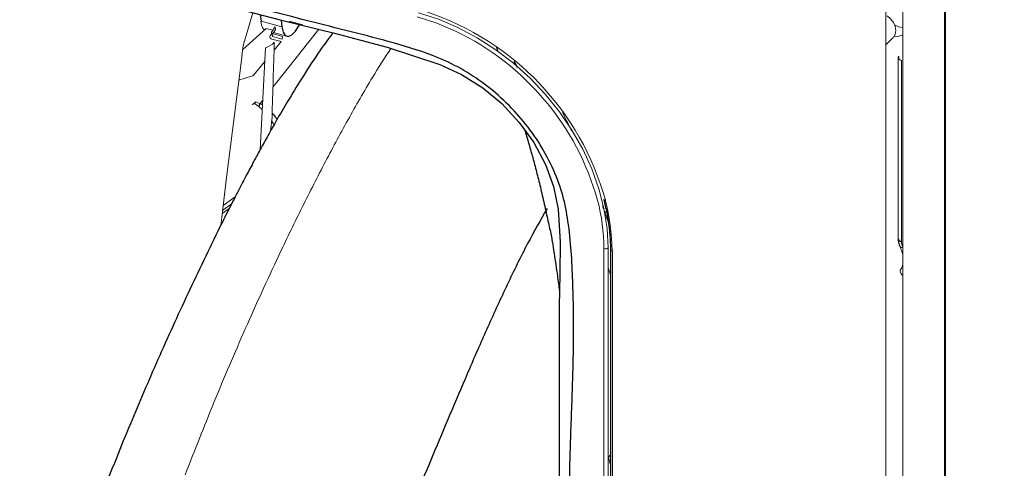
# Paper-space layout '_Trimetric' of a CAD drawing. Header units: millimetres. Extents: x -1485 to 1441, y -378 to 2620.
# Tile 40 of 86: x 639 to 798, y 361 to 434. Entities that reach past the tile are written whole.
import ezdxf

# ---------------------------------------------------------------- set-up
doc = ezdxf.new("R2010")
doc.units = ezdxf.units.MM

psp = doc.layouts.new('_Trimetric')

# ---------------------------------------------------------------- linework, layer by layer
at = {"color": 144, "linetype": 'Continuous', "lineweight": 18}
for p, q in [((788.52, 891.88), (788.52, -252.69)), ((788.43, 58.42), (788.43, 804.15)), ((778.9, 50.97), (778.9, 796.71)), ((781.62, 797.15), (781.62, 51.42)), ((675.57, 430.15), (676.93, 434.75)), ((681.61, 432.46), (678.25, 433.38)), ((682.79, 433.41), (684.99, 432.81)), ((675.32, 428.85), (679.07, 432.21)), ((679.07, 432.21), (680.14, 431.92)), ((680.55, 432.48), (679.93, 431.63)), ((679.93, 431.63), (679.98, 431.17)), ((680.12, 431.36), (680.6, 432.02)), ((680.26, 431.55), (682.42, 430.97)), ((680.6, 432.02), (680.55, 432.48)), ((679.96, 431.32), (679.73, 431.01)), ((679.98, 431.17), (680.07, 431.29)), ((679.99, 430.51), (681.49, 430.11)), ((680.11, 430.92), (680.06, 431.38)), ((680.06, 431.38), (681.7, 430.93)), ((681.68, 430.49), (680.11, 430.92)), ((681.49, 430.11), (680.35, 428.71)), ((681.7, 430.93), (681.68, 430.49)), ((778.9, 429.57), (780.03, 430.68)), ((678.12, 412.71), (678.97, 429.11)), ((678.86, 426.89), (677.1, 424.73)), ((780.88, 427.52), (780.88, 398.34)), ((780.99, 427.76), (780.99, 427.29)), ((781.41, 397.89), (781.41, 427.07)), ((676.73, 424.51), (674.69, 423.91)), ((678.11, 420.15), (678.53, 420.68)), ((677.9, 419.65), (678.46, 419.18)), ((679.76, 415.66), (680.02, 417.93)), ((679.95, 417.33), (680.35, 416.7)), ((672.16, 403.69), (674.1, 405.1)), ((672, 402.39), (673.13, 403.21)), ((673.52, 403.97), (672.06, 402.91)), ((734.17, 401.07), (733.27, 403.62)), ((733.66, 402.5), (733.89, 402.8)), ((733.48, 242.46), (733.48, 396.75)), ((734.16, 396.86), (734.16, 242.57)), ((734.53, 396.63), (734.53, 242.34)), ((734.16, 393.65), (734.53, 392.53)), ((734.22, 363.16), (734.53, 363.53))]:
    psp.add_line(p, q, dxfattribs=at)
at = {"color": 7, "linetype": 'Continuous', "lineweight": 25}
for p, q in [((788.38, 58.3), (788.38, 804.04)), ((678.13, 434.45), (678.25, 433.38)), ((681.5, 433.59), (681.61, 432.46)), ((716.18, 429.18), (716.37, 428.65)), ((719.57, 425.97), (719.05, 426.89)), ((678.49, 419.89), (678.11, 420.15)), ((734.8, 396.4), (734.8, 242.11))]:
    psp.add_line(p, q, dxfattribs=at)
at = {"color": 7, "linetype": 'Continuous', "lineweight": 25, "flags": 128}
for points in [[(673.06, 435.74), (681.57, 433.57), (690.07, 431.48), (698.57, 429.19), (707.04, 426.4), (710.53, 424.82), (713.96, 422.66), (717.04, 420.11), (719.86, 417.09), (722.18, 413.85), (724.07, 410.3), (725.37, 406.75), (726.11, 403.08), (726.44, 397.8), (726.37, 392.61), (726.27, 387.42), (726.27, 371.79), (726.27, 293.45), (726.27, 248.15), (726.27, 248.15), (726.27, 248.15)], [(681.61, 432.46), (681.81, 431.62), (682.16, 431.1), (682.65, 430.94), (683.22, 431.18), (683.81, 431.78), (684.37, 432.68), (684.45, 432.84)]]:
    psp.add_lwpolyline(points, dxfattribs=at)
at = {"color": 144, "linetype": 'Continuous', "lineweight": 18, "flags": 128}
for points in [[(703.64, 434.73), (706.83, 433.7), (709.98, 432.36), (713.07, 430.72), (716.05, 428.8), (718.9, 426.62), (721.58, 424.21), (724.06, 421.58), (726.32, 418.78), (728.33, 415.83), (730.07, 412.76), (731.52, 409.61), (732.66, 406.4), (733.49, 403.19), (733.99, 399.99), (734.16, 396.86)], [(709.6, 431.77), (706.55, 433.07), (703.41, 434.08)], [(779.09, 434.25), (779.66, 433.78), (780.11, 433.18), (780.4, 432.53), (780.5, 431.87), (780.4, 431.26), (780.11, 430.76), (780.03, 430.68)], [(680.17, 422.74), (684.14, 427.75), (687.58, 432.09)], [(679.73, 431.01), (679.69, 430.94), (679.67, 430.86), (679.67, 430.79), (679.7, 430.72), (679.75, 430.65), (679.81, 430.59), (679.9, 430.55), (679.99, 430.51)], [(781.62, 431.18), (780.85, 430.91), (780.22, 430.89)], [(671.78, 400.52), (671.93, 401.82), (672.71, 408.2), (674.3, 420.84), (675.09, 427.13), (675.29, 428.69), (675.29, 428.69), (675.29, 428.69)], [(781.41, 427.07), (781.25, 427.12), (781.11, 427.19), (781, 427.28), (780.93, 427.37), (780.89, 427.47), (780.88, 427.57), (780.92, 427.66), (780.99, 427.76)], [(781.62, 396.97), (781.5, 396.94), (781.39, 396.93), (781.3, 396.93), (781.24, 396.96), (781.22, 396.98)], [(781.62, 392.4), (781.5, 392.51), (781.39, 392.66), (781.3, 392.81), (781.24, 392.96), (781.21, 393.1), (781.22, 393.24), (781.26, 393.36), (781.33, 393.46)]]:
    psp.add_lwpolyline(points, dxfattribs=at)
at = {"color": 144, "linetype": 'Continuous', "lineweight": 18}
for centre, radius, start, end in [((690.84, 392.69), 44.5, 15.5321, 71.4935), ((679.95, 433.28), 1.71, 176.6361, 228.8451), ((691.09, 393.01), 42.95, 15.5736, 64.4723), ((782.06, 435.83), 3.51, 239.9795, 262.7377), ((678.25, 431.83), 2.81, 284.8015, 319.3854), ((676.42, 421.04), 1.14, 290.6076, 326.1708), ((676.33, 420.79), 1.11, 324.7469, 339.5058), ((676.6, 421.04), 1.09, 281.7175, 305.558), ((701.8, 396.58), 31.68, 0.3108, 14.5526), ((701.71, 396.22), 33.08, 0.3136, 14.6892), ((733.71, 397.5), 0.777, 252.8544, 304.6913)]:
    psp.add_arc(centre, radius, start, end, dxfattribs=at)
at = {"color": 7, "linetype": 'Continuous', "lineweight": 25}
for centre, radius, start, end in [((676.91, 420.37), 1.22, 323.834, 349.1925), ((781.46, 398.48), 0.597, 193.5417, 265.4554), ((734.82, 396.7), 0.299, 193.565, 265.4512)]:
    psp.add_arc(centre, radius, start, end, dxfattribs=at)
for points, knots in [([(584.42, 149.66), (583.08, 145.66), (580.47, 137.87), (577.54, 126.13), (575.33, 114.83), (573.8, 104), (572.82, 93.68), (572.28, 83.3), (572.18, 72.95), (572.49, 62.76), (573.1, 53.41), (573.93, 44.92), (574.88, 37.31), (575.87, 30.57), (576.86, 24.71), (577.79, 19.74), (578.61, 15.65), (579.23, 12.7), (579.66, 10.72), (579.99, 9.23), (580.38, 7.56), (580.93, 5.19), (581.69, 2.04), (582.67, -1.85), (583.82, -6.19), (585.1, -10.81), (586.53, -15.73), (588.45, -22.02), (590.99, -29.81), (594.29, -39.23), (598.1, -49.31), (602.73, -60.75), (608.33, -73.54), (615.02, -87.65), (622.56, -102.36), (629.05, -114.12), (634.1, -122.83), (637.38, -128.35), (640.6, -133.63), (643.57, -138.39), (646.1, -142.38), (648.17, -145.57), (649.81, -148.1), (651.29, -150.33), (653.04, -152.95), (655.3, -156.31), (658.16, -160.48), (661.37, -165.08), (664.83, -169.92), (668.4, -174.84), (672.09, -179.8), (678.17, -187.82), (686.85, -198.81), (697.97, -212.09), (709.08, -224.62), (717.7, -233.84), (723.76, -240.07), (726.86, -243.21), (729.13, -245.48), (730.79, -247.12), (732.37, -248.67), (734.37, -250.62), (737.08, -253.23), (740.51, -256.48), (744.67, -260.35), (749.56, -264.79), (757.84, -272.1), (769.26, -281.67), (783.65, -292.78), (797.8, -302.77), (811.66, -311.67), (822.67, -318.02), (830.76, -322.31), (835.99, -324.94), (841.16, -327.4), (846.26, -329.7), (851.31, -331.83), (856.29, -333.8), (861.01, -335.53), (865.03, -336.9), (868.08, -337.88), (870.31, -338.56), (872.59, -339.23), (875.26, -339.97), (878.66, -340.85), (882.64, -341.79), (887.24, -342.74), (893.42, -343.81), (900.88, -344.74), (909.48, -345.24), (917.24, -345.14), (924.18, -344.6), (930.22, -343.76), (935.77, -342.65), (940.71, -341.38), (944.8, -340.09), (948.13, -338.89), (951.13, -337.69), (954.09, -336.39), (957.36, -334.79), (960.86, -332.92), (964.73, -330.62), (969.9, -327.18), (976.02, -322.47), (982.71, -316.38), (988.91, -309.78), (994.67, -302.74), (999.57, -295.92), (1003.66, -289.6), (1006.96, -284.04), (1009.82, -278.86), (1012.27, -274.11), (1014.35, -269.87), (1016.01, -266.29), (1017.31, -263.39), (1018.45, -260.77), (1019.68, -257.88), (1021.14, -254.28), (1022.86, -249.91), (1024.78, -244.73), (1026.84, -238.88), (1028.91, -232.63), (1030.89, -226.23), (1033.38, -217.75), (1036.21, -207.17), (1039.53, -193.31), (1042.7, -178.33), (1045.65, -162.33), (1048.19, -146.63), (1050.36, -131.38), (1052.21, -116.69), (1053.57, -104.47), (1054.57, -94.63), (1055.29, -87.05), (1055.94, -79.77), (1056.52, -72.82), (1057.03, -66.2), (1057.49, -59.94), (1057.9, -54.1), (1058.21, -49.33), (1058.43, -45.76), (1058.58, -43.42), (1058.67, -41.78), (1058.74, -40.64), (1058.81, -39.43), (1058.91, -37.78), (1059.04, -35.34), (1059.21, -32.29), (1059.41, -28.55), (1059.65, -23.67), (1059.94, -17.48), (1060.27, -9.82), (1060.61, -1.11), (1060.92, 8.28), (1061.21, 18.3), (1061.47, 28.86), (1061.69, 40.19), (1061.87, 52.18), (1061.99, 64.6), (1062.06, 77.45), (1062.07, 90.74), (1062.01, 106.54), (1061.84, 124.99), (1061.51, 146.28), (1061.04, 168.5), (1060.41, 191.68), (1059.64, 215.82), (1058.7, 240.91), (1057.6, 266.98), (1056.31, 294.47), (1054.83, 323.41), (1053.14, 353.83), (1051.27, 385.3), (1049.23, 417.79), (1047.01, 451.31), (1044.63, 485.8), (1042.09, 521.26), (1039.4, 557.65), (1036.59, 594.91), (1033.65, 633.01), (1030.62, 671.89), (1027.33, 713.9), (1023.78, 759.04), (1020.02, 807.29), (1016.29, 856.17), (1013.07, 899.58), (1010.4, 937.01), (1008.26, 968.03), (1006.27, 998.27), (1004.43, 1027.71), (1002.75, 1056.17), (1001.25, 1083.64), (999.91, 1110.13), (998.75, 1135.8), (997.76, 1160.8), (996.93, 1185.12), (996.29, 1208.73), (995.83, 1231.46), (995.56, 1253.32), (995.47, 1274.3), (995.58, 1294.4), (995.88, 1314.44), (996.4, 1334.35), (997.18, 1354.04), (998.19, 1372.64), (999.42, 1390.15), (1000.87, 1406.58), (1002.52, 1421.96), (1004.31, 1435.78), (1006.23, 1448.17), (1008.23, 1459.28), (1010.44, 1469.76), (1012.86, 1479.68), (1015.49, 1489.09), (1018.34, 1498.06), (1021.41, 1506.63), (1024.54, 1514.39), (1027.71, 1521.51), (1030.77, 1527.89), (1032.92, 1531.91), (1033.95, 1533.83)], [0, 0, 0, 0, 0.004524, 0.008816, 0.012888, 0.016751, 0.02041, 0.023868, 0.027757, 0.031358, 0.03467, 0.037688, 0.040409, 0.042826, 0.044937, 0.046735, 0.048219, 0.049383, 0.049948, 0.050387, 0.051014, 0.051781, 0.052981, 0.054469, 0.056069, 0.057781, 0.059606, 0.061546, 0.064828, 0.068401, 0.07227, 0.076417, 0.08171, 0.087347, 0.093327, 0.09965, 0.101955, 0.104303, 0.106644, 0.108702, 0.11043, 0.111805, 0.112861, 0.113723, 0.114735, 0.116301, 0.118152, 0.120259, 0.122438, 0.124654, 0.126907, 0.129195, 0.135666, 0.142236, 0.148141, 0.153982, 0.15603, 0.157634, 0.1588, 0.159531, 0.160192, 0.16121, 0.162584, 0.164309, 0.16638, 0.16879, 0.171524, 0.178435, 0.185016, 0.191265, 0.197183, 0.202776, 0.204912, 0.206999, 0.209038, 0.21103, 0.212976, 0.214877, 0.216733, 0.218324, 0.219384, 0.220134, 0.220801, 0.221901, 0.223078, 0.224524, 0.226233, 0.228062, 0.231155, 0.234189, 0.237177, 0.239396, 0.241602, 0.243695, 0.245481, 0.247112, 0.248347, 0.249346, 0.250636, 0.251884, 0.253344, 0.255018, 0.25687, 0.260279, 0.263721, 0.267207, 0.270749, 0.274351, 0.277115, 0.279688, 0.282055, 0.284201, 0.286112, 0.287746, 0.288962, 0.289957, 0.291206, 0.292774, 0.294672, 0.296914, 0.29951, 0.302235, 0.304964, 0.307695, 0.313054, 0.318391, 0.325188, 0.331873, 0.33841, 0.344761, 0.350861, 0.356653, 0.359909, 0.36304, 0.366041, 0.368907, 0.371632, 0.374213, 0.376645, 0.378841, 0.38009, 0.381052, 0.381726, 0.382117, 0.38245, 0.383223, 0.384151, 0.385463, 0.387001, 0.388768, 0.391498, 0.394652, 0.39824, 0.402272, 0.406256, 0.410611, 0.415317, 0.420217, 0.425289, 0.430535, 0.435956, 0.441556, 0.449849, 0.458513, 0.467552, 0.476969, 0.486767, 0.496949, 0.507513, 0.51846, 0.530336, 0.542626, 0.555324, 0.568422, 0.58191, 0.595776, 0.610006, 0.624583, 0.639487, 0.654696, 0.670184, 0.685923, 0.704752, 0.723826, 0.743082, 0.762447, 0.774858, 0.786936, 0.798674, 0.810065, 0.821103, 0.831596, 0.841741, 0.851535, 0.860977, 0.870248, 0.879152, 0.887688, 0.89586, 0.90367, 0.911121, 0.918217, 0.925857, 0.933053, 0.939815, 0.946153, 0.95208, 0.957606, 0.962747, 0.966958, 0.970931, 0.974697, 0.978292, 0.981753, 0.985117, 0.988424, 0.991717, 0.994455, 0.99735, 1, 1, 1, 1]), ([(669.8, 237.48), (671.86, 236.93), (676.48, 235.69), (683.65, 233.6), (691.3, 231.21), (698.95, 229.12), (705.42, 227.69), (710.62, 227.3), (714.47, 227.78), (718.03, 228.98), (721.19, 230.87), (723.82, 233.4), (725.85, 236.49), (727.25, 240.03), (728.38, 247.64), (728.56, 259.44), (728.55, 275.14), (728.05, 290.98), (727.74, 317.26), (727.69, 341.4), (728, 363.35), (728.39, 372.69), (728.67, 382.07), (728.53, 391.54), (728.1, 399.28), (726.99, 405.31), (725.46, 409.46), (723.33, 413.48), (720.63, 417.26), (717.43, 420.68), (713.85, 423.66), (709.96, 426.12), (704.94, 428.34), (698.89, 430.14), (691.89, 431.89), (677.98, 435.43), (664.55, 439.04), (651.58, 442.84), (646, 444.66), (640.42, 446.31), (634.87, 447.51), (629.87, 447.97), (625.56, 447.57), (621.99, 446.51), (618.82, 444.78), (616.14, 442.44), (614.05, 439.55), (612.53, 436.19), (611.8, 432.35), (611.68, 428.27), (611.82, 414.91), (611.7, 392.42), (611.66, 355.97), (612, 327.17), (611.56, 306.34), (611.06, 298.03), (610.74, 289.68), (610.96, 281.2), (611.74, 274.07), (613.21, 268.34), (615.02, 264.22), (616.89, 260.94), (618.31, 259.19), (618.77, 258.63)], [0, 0, 0, 0, 0.011249, 0.025163, 0.039095, 0.052992, 0.066859, 0.074317, 0.081777, 0.089432, 0.097088, 0.104813, 0.112539, 0.120259, 0.12798, 0.157385, 0.186816, 0.216277, 0.245723, 0.334194, 0.351911, 0.369656, 0.387386, 0.405071, 0.422739, 0.43023, 0.43772, 0.445213, 0.452705, 0.460195, 0.467686, 0.475176, 0.482667, 0.495371, 0.508105, 0.520839, 0.57118, 0.581316, 0.591518, 0.601678, 0.611734, 0.621748, 0.629242, 0.636735, 0.644225, 0.651715, 0.659205, 0.666695, 0.674368, 0.682107, 0.689852, 0.749307, 0.808763, 0.894902, 0.910728, 0.926614, 0.942465, 0.958221, 0.973939, 0.981513, 0.989086, 0.996509, 1, 1, 1, 1]), ([(689.83, 431.54), (689.02, 430.43), (687.29, 428.06), (684.87, 424.31), (682.66, 420.7), (680.88, 417.65), (679.41, 415.05), (678.19, 412.84), (677.04, 410.73), (675.88, 408.53), (674.57, 406.04), (673.14, 403.25), (671.27, 399.51), (669.02, 394.9), (666.48, 389.54), (664.02, 384.21), (661.66, 378.93), (659.39, 373.7), (657.15, 368.41), (654.81, 362.68), (652.25, 356.2), (649.44, 348.8), (646.46, 340.64), (643.47, 332.17), (641.46, 326.46), (640.47, 323.68)], [0, 0, 0, 0, 0.0383605, 0.0818111, 0.1188143, 0.1492762, 0.173179, 0.1957542, 0.2146542, 0.2362976, 0.2606494, 0.2876809, 0.3173538, 0.3682047, 0.4186003, 0.4675155, 0.5159167, 0.5631497, 0.6092106, 0.6581848, 0.715753, 0.780476, 0.852319, 0.9280413, 1, 1, 1, 1]), ([(680.85, 417.58), (680.66, 417.85), (680.4, 418.23), (680.12, 418.51), (680.04, 418.58)], [0, 0, 0, 0, 0.735175, 1, 1, 1, 1]), ([(720.7, 415.92), (720.81, 415.56), (721.17, 414.4), (721.71, 412.52), (722.35, 410.21), (722.95, 407.86), (723.58, 405.27), (724.17, 402.62), (724.76, 399.96), (725.17, 397.96), (725.44, 396.14), (725.74, 394.16), (726.03, 392.12), (726.21, 390.69), (726.32, 389.86)], [0, 0, 0, 0, 0.0413058, 0.1336586, 0.2131146, 0.3028198, 0.4004216, 0.5045892, 0.6000825, 0.6917947, 0.7740947, 0.842972, 0.9087008, 1, 1, 1, 1]), ([(733.44, 404.7), (733.62, 404), (734.05, 402.32), (734.4, 399.72), (734.53, 397.74), (734.53, 396.73), (734.53, 396.63)], [0, 0, 0, 0, 0.2564786, 0.6168026, 0.958466, 1, 1, 1, 1]), ([(724.33, 403.23), (723.28, 401.37), (721.06, 397.45), (717.91, 390.99), (714.8, 384.23), (710.92, 375.34), (706.34, 364.44), (701.23, 352.21), (696.44, 340.96), (691.97, 330.74), (687.64, 321.09), (684.75, 314.88), (683.35, 311.87)], [0, 0, 0, 0, 0.069995, 0.146663, 0.222338, 0.296814, 0.438018, 0.573676, 0.688731, 0.798897, 0.902405, 1, 1, 1, 1]), ([(780.89, 398.34), (780.89, 398.23), (780.89, 397.83), (781, 397.35), (781.2, 397.04), (781.24, 396.99)], [0, 0, 0, 0, 0.235943, 0.867709, 1, 1, 1, 1])]:
    psp.add_open_spline(points, degree=3, knots=knots, dxfattribs=at)
at = {"color": 144, "linetype": 'Continuous', "lineweight": 18}
for points in [[(675.29, 428.7), (675.34, 429.2), (675.43, 429.68), (675.56, 430.14)], [(680.39, 430), (680.27, 425.99), (680.15, 421.97), (680.02, 417.93)], [(677.1, 424.73), (677.01, 424.63), (676.88, 424.55), (676.73, 424.51)]]:
    psp.add_open_spline(points, degree=3, dxfattribs=at)
for points, knots in [([(675.56, 430.14), (675.56, 430.14), (675.56, 430.14), (675.56, 430.14), (675.56, 430.14), (675.57, 430.15), (675.57, 430.15)], [-0.00000005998, -0.00000005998, -0.00000005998, -0.00000005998, 0, 0, 0, 0.00002207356, 0.00002207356, 0.00002207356, 0.00002207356]), ([(699.15, 429), (698.16, 427.46), (695.81, 423.8), (692.23, 417.5), (688.38, 410.37), (684.67, 403.04), (680.42, 394.25), (675.72, 383.95), (670.69, 372.19), (667.57, 364.22), (666.03, 360.32)], [0, 0, 0, 0, 0.079949, 0.190498, 0.300227, 0.409128, 0.516684, 0.682071, 0.844253, 1, 1, 1, 1]), ([(675.29, 428.69), (675.29, 428.69), (675.29, 428.69), (675.29, 428.69), (675.29, 428.69), (675.29, 428.7), (675.29, 428.7)], [-0.00000005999, -0.00000005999, -0.00000005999, -0.00000005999, 0, 0, 0, 0.00001454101, 0.00001454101, 0.00001454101, 0.00001454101]), ([(678.11, 420.15), (677.97, 420.18), (677.84, 420.22), (677.59, 420.3), (677.47, 420.34), (677.37, 420.41)], [0, 0, 0, 0, 0.5, 0.5, 1, 1, 1, 1]), ([(677.24, 420.15), (677.32, 420.05), (677.43, 419.97), (677.65, 419.81), (677.77, 419.73), (677.9, 419.65)], [0, 0, 0, 0, 0.5, 0.5, 1, 1, 1, 1]), ([(728.27, 415.71), (728.05, 416.18), (727.6, 417.17), (727.08, 418.16), (726.8, 418.68)], [0, 0, 0, 0, 0.470679, 1, 1, 1, 1]), ([(781.22, 396.98), (781.3, 396.81), (781.49, 396.41), (781.57, 396.02), (781.62, 395.79)], [0, 0, 0, 0, 0.421288, 1, 1, 1, 1]), ([(781.64, 396.98), (781.57, 397.13), (781.51, 397.28), (781.43, 397.59), (781.41, 397.74), (781.41, 397.89)], [0, 0, 0, 0, 0.5, 0.5, 1, 1, 1, 1]), ([(781.62, 394.23), (781.59, 394.07), (781.52, 393.76), (781.37, 393.52), (781.29, 393.41)], [0, 0, 0, 0, 0.514501, 1, 1, 1, 1]), ([(734.22, 363.16), (734.32, 362.75), (734.43, 362.33), (734.53, 361.91), (734.53, 361.91)], [0, 0, 0, 0, 0.986836, 1, 1, 1, 1])]:
    psp.add_open_spline(points, degree=3, knots=knots, dxfattribs=at)

doc.saveas('drawing.dxf')
